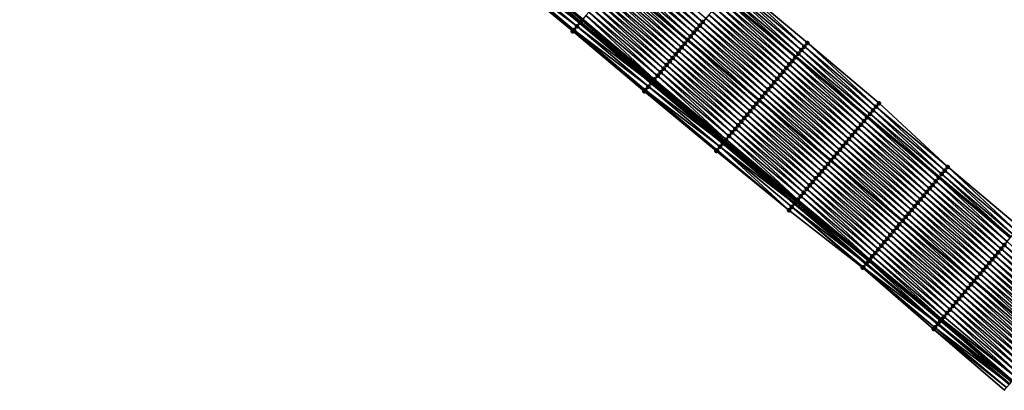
# Model space of a CAD drawing. Header units: feet. Extents: x 2010743 to 2022806, y 818705 to 837694.
# Tile 20 of 256: x 2016237 to 2016448, y 819525 to 819605. Entities that reach past the tile are written whole.
import ezdxf

# ---------------------------------------------------------------- set-up
doc = ezdxf.new("R2010")
doc.units = ezdxf.units.FT
doc.header["$MEASUREMENT"] = 0
for name, color, linetype, lineweight in [('EP_Travel Lane', 172, 'Continuous', 53), ('Road Shots', 141, 'Continuous', 100), ('STRIPING', 60, 'Continuous', 53)]:
    doc.layers.add(name, color=color, linetype=linetype, lineweight=lineweight)
doc.layers.add('I-77-MM17-21_NB-Surface-Border', color=7, linetype='Continuous')
doc.layers.add('I-77-MM17-21_NB-Surface-TIN', color=7, linetype='Continuous')

msp = doc.modelspace()

# ---------------------------------------------------------------- linework, layer by layer
at = {"layer": 'EP_Travel Lane'}
for points in [[(2016234.81, 819738.36, 264.54), (2016250.13, 819725.5, 264.78), (2016265.44, 819712.64, 265.04), (2016280.76, 819699.78, 265.28), (2016296.07, 819686.92, 265.54), (2016311.36, 819674.07, 265.79), (2016326.65, 819661.19, 266.04), (2016341.89, 819648.38, 266.29), (2016357.29, 819635.42, 266.55), (2016372.59, 819622.55, 266.81), (2016387.89, 819609.67, 267.07), (2016403.2, 819596.8, 267.34), (2016418.5, 819583.93, 267.6), (2016433.8, 819571.05, 267.85), (2016449.1, 819558.18, 268.1)], [(2016234.57, 819707.01, 265.17), (2016249.89, 819694.15, 265.4), (2016265.2, 819681.29, 265.67), (2016280.51, 819668.42, 265.91), (2016295.84, 819655.53, 266.16), (2016311.12, 819642.63, 266.41), (2016326.49, 819629.69, 266.68), (2016341.7, 819616.9, 266.94), (2016357, 819604.03, 267.21), (2016372.3, 819591.15, 267.48), (2016387.6, 819578.28, 267.75), (2016402.91, 819565.4, 268), (2016418.21, 819552.53, 268.24), (2016433.51, 819539.65, 268.47), (2016448.82, 819526.78, 268.7)]]:
    msp.add_polyline3d(points, dxfattribs=at)
at = {"layer": 'I-77-MM17-21_NB-Surface-Border', "color": 3, "linetype": 'Continuous', "lineweight": -3}
for points in [[(2016237.09, 819741.07, 264.45), (2016252.4, 819728.2, 264.69), (2016267.06, 819714.56, 265), (2016283.01, 819702.45, 265.21), (2016298.31, 819689.58, 265.5), (2016314.24, 819677.52, 265.71), (2016329.58, 819664.69, 265.98), (2016344.88, 819652.01, 266.25), (2016360.4, 819639.12, 266.5), (2016375.7, 819626.25, 266.75), (2016390.36, 819612.61, 267.03), (2016405.66, 819599.73, 267.27), (2016420.97, 819586.86, 267.55), (2016435.62, 819573.22, 267.81), (2016450.93, 819560.34, 268.07)], [(2016447.72, 819525.47, 268.59), (2016432.6, 819538.56, 268.39), (2016417.48, 819551.66, 268.18), (2016401.71, 819563.97, 267.87), (2016386.21, 819576.61, 267.6), (2016370.81, 819589.37, 267.31), (2016355.51, 819602.25, 267.04), (2016340.12, 819615.02, 266.77), (2016324.85, 819627.69, 266.51), (2016309.36, 819640.52, 266.25), (2016294.13, 819653.48, 266.01), (2016278.8, 819666.39, 265.74), (2016263.92, 819679.76, 265.56), (2016248.73, 819692.78, 265.29), (2016233.66, 819705.93, 265.09)]]:
    msp.add_polyline3d(points, dxfattribs=at)
at = {"layer": 'I-77-MM17-21_NB-Surface-TIN', "color": 128, "linetype": 'Continuous', "lineweight": -3}
for points in [[(2016357.48, 819604.6, 267.21), (2016342.28, 819617.59, 266.95), (2016342.2, 819617.5, 266.95)], [(2016357.48, 819604.6, 267.21), (2016357.67, 819604.82, 267.21), (2016342.28, 819617.59, 266.95)], [(2016383.28, 819604.19, 267.2), (2016368.62, 819617.83, 266.92), (2016367.97, 819617.07, 266.93)], [(2016383.28, 819604.19, 267.2), (2016383.92, 819604.96, 267.18), (2016368.62, 819617.83, 266.92)], [(2016356.38, 819603.29, 267.15), (2016341.08, 819616.17, 266.89), (2016340.44, 819615.4, 266.8)], [(2016341.08, 819616.17, 266.89), (2016357, 819604.03, 267.21), (2016341.7, 819616.9, 266.94)], [(2016356.38, 819603.29, 267.15), (2016357, 819604.03, 267.21), (2016341.08, 819616.17, 266.89)], [(2016357.02, 819604.05, 267.21), (2016341.71, 819616.92, 266.94), (2016341.7, 819616.9, 266.94)], [(2016357.02, 819604.05, 267.21), (2016341.7, 819616.9, 266.94), (2016357, 819604.03, 267.21)], [(2016357.03, 819604.06, 267.21), (2016341.73, 819616.93, 266.95), (2016341.71, 819616.92, 266.94)], [(2016357.02, 819604.05, 267.21), (2016357.03, 819604.06, 267.21), (2016341.71, 819616.92, 266.94)], [(2016357.17, 819604.23, 267.21), (2016342.2, 819617.5, 266.95), (2016341.73, 819616.93, 266.95)], [(2016357.03, 819604.06, 267.21), (2016357.17, 819604.23, 267.21), (2016341.73, 819616.93, 266.95)], [(2016357.17, 819604.23, 267.21), (2016357.48, 819604.6, 267.21), (2016342.2, 819617.5, 266.95)], [(2016381.35, 819601.9, 267.25), (2016366.69, 819615.54, 266.96), (2016366.04, 819614.77, 266.98)], [(2016381.99, 819602.66, 267.23), (2016367.33, 819616.3, 266.95), (2016366.69, 819615.54, 266.96)], [(2016381.35, 819601.9, 267.25), (2016381.99, 819602.66, 267.23), (2016366.69, 819615.54, 266.96)], [(2016382.63, 819603.43, 267.21), (2016367.97, 819617.07, 266.93), (2016367.33, 819616.3, 266.95)], [(2016381.99, 819602.66, 267.23), (2016382.63, 819603.43, 267.21), (2016367.33, 819616.3, 266.95)], [(2016382.63, 819603.43, 267.21), (2016383.28, 819604.19, 267.2), (2016367.97, 819617.07, 266.93)], [(2016355.51, 819602.25, 267.04), (2016340.44, 819615.4, 266.8), (2016340.12, 819615.02, 266.77)], [(2016355.51, 819602.25, 267.04), (2016355.74, 819602.53, 267.07), (2016340.44, 819615.4, 266.8)], [(2016355.74, 819602.53, 267.07), (2016356.38, 819603.29, 267.15), (2016340.44, 819615.4, 266.8)], [(2016365.4, 819614, 267), (2016364.76, 819613.24, 267.01), (2016380.06, 819600.36, 267.27)], [(2016380.7, 819601.13, 267.26), (2016366.04, 819614.77, 266.98), (2016365.4, 819614, 267)], [(2016380.7, 819601.13, 267.26), (2016365.4, 819614, 267), (2016380.06, 819600.36, 267.27)], [(2016380.7, 819601.13, 267.26), (2016381.35, 819601.9, 267.25), (2016366.04, 819614.77, 266.98)], [(2016378.13, 819598.07, 267.33), (2016363.47, 819611.71, 267.05), (2016362.82, 819610.94, 267.07)], [(2016378.77, 819598.83, 267.32), (2016364.11, 819612.47, 267.03), (2016363.47, 819611.71, 267.05)], [(2016378.13, 819598.07, 267.33), (2016378.77, 819598.83, 267.32), (2016363.47, 819611.71, 267.05)], [(2016379.41, 819599.6, 267.3), (2016364.76, 819613.24, 267.01), (2016364.11, 819612.47, 267.03)], [(2016378.77, 819598.83, 267.32), (2016379.41, 819599.6, 267.3), (2016364.11, 819612.47, 267.03)], [(2016379.41, 819599.6, 267.3), (2016380.06, 819600.36, 267.27), (2016364.76, 819613.24, 267.01)], [(2016404.38, 819598.2, 267.32), (2016389.72, 819611.84, 267.04), (2016389.07, 819611.08, 267.06)], [(2016405.02, 819598.97, 267.29), (2016390.36, 819612.61, 267.03), (2016389.72, 819611.84, 267.04)], [(2016404.38, 819598.2, 267.32), (2016405.02, 819598.97, 267.29), (2016389.72, 819611.84, 267.04)], [(2016405.02, 819598.97, 267.29), (2016405.66, 819599.73, 267.27), (2016390.36, 819612.61, 267.03)], [(2016376.19, 819595.77, 267.39), (2016361.54, 819609.41, 267.11), (2016360.89, 819608.65, 267.12)], [(2016376.84, 819596.54, 267.37), (2016362.18, 819610.18, 267.09), (2016361.54, 819609.41, 267.11)], [(2016376.19, 819595.77, 267.39), (2016376.84, 819596.54, 267.37), (2016361.54, 819609.41, 267.11)], [(2016377.48, 819597.3, 267.35), (2016362.82, 819610.94, 267.07), (2016362.18, 819610.18, 267.09)], [(2016376.84, 819596.54, 267.37), (2016377.48, 819597.3, 267.35), (2016362.18, 819610.18, 267.09)], [(2016377.48, 819597.3, 267.35), (2016378.13, 819598.07, 267.33), (2016362.82, 819610.94, 267.07)], [(2016402.44, 819595.91, 267.36), (2016387.79, 819609.55, 267.07), (2016387.14, 819608.78, 267.09)], [(2016403.09, 819596.67, 267.34), (2016387.89, 819609.67, 267.07), (2016387.79, 819609.55, 267.07)], [(2016402.44, 819595.91, 267.36), (2016403.09, 819596.67, 267.34), (2016387.79, 819609.55, 267.07)], [(2016388.43, 819610.31, 267.07), (2016387.89, 819609.67, 267.07), (2016403.2, 819596.8, 267.34)], [(2016403.09, 819596.67, 267.34), (2016403.2, 819596.8, 267.34), (2016387.89, 819609.67, 267.07)], [(2016403.73, 819597.44, 267.33), (2016389.07, 819611.08, 267.06), (2016388.43, 819610.31, 267.07)], [(2016403.73, 819597.44, 267.33), (2016388.43, 819610.31, 267.07), (2016403.2, 819596.8, 267.34)], [(2016403.73, 819597.44, 267.33), (2016404.38, 819598.2, 267.32), (2016389.07, 819611.08, 267.06)], [(2016374.26, 819593.48, 267.44), (2016359.6, 819607.12, 267.15), (2016358.96, 819606.35, 267.17)], [(2016374.91, 819594.24, 267.42), (2016360.25, 819607.88, 267.14), (2016359.6, 819607.12, 267.15)], [(2016374.26, 819593.48, 267.44), (2016374.91, 819594.24, 267.42), (2016359.6, 819607.12, 267.15)], [(2016375.55, 819595.01, 267.4), (2016360.89, 819608.65, 267.12), (2016360.25, 819607.88, 267.14)], [(2016374.91, 819594.24, 267.42), (2016375.55, 819595.01, 267.4), (2016360.25, 819607.88, 267.14)], [(2016375.55, 819595.01, 267.4), (2016376.19, 819595.77, 267.39), (2016360.89, 819608.65, 267.12)], [(2016400.51, 819593.61, 267.41), (2016385.85, 819607.25, 267.13), (2016385.21, 819606.49, 267.14)], [(2016401.16, 819594.38, 267.4), (2016386.5, 819608.02, 267.11), (2016385.85, 819607.25, 267.13)], [(2016400.51, 819593.61, 267.41), (2016401.16, 819594.38, 267.4), (2016385.85, 819607.25, 267.13)], [(2016401.8, 819595.14, 267.38), (2016387.14, 819608.78, 267.09), (2016386.5, 819608.02, 267.11)], [(2016401.16, 819594.38, 267.4), (2016401.8, 819595.14, 267.38), (2016386.5, 819608.02, 267.11)], [(2016401.8, 819595.14, 267.38), (2016402.44, 819595.91, 267.36), (2016387.14, 819608.78, 267.09)], [(2016372.97, 819591.95, 267.48), (2016358.32, 819605.59, 267.19), (2016357.67, 819604.82, 267.21)], [(2016373.62, 819592.71, 267.46), (2016358.96, 819606.35, 267.17), (2016358.32, 819605.59, 267.19)], [(2016372.97, 819591.95, 267.48), (2016373.62, 819592.71, 267.46), (2016358.32, 819605.59, 267.19)], [(2016373.62, 819592.71, 267.46), (2016374.26, 819593.48, 267.44), (2016358.96, 819606.35, 267.17)], [(2016398.58, 819591.32, 267.46), (2016383.92, 819604.96, 267.18), (2016383.28, 819604.19, 267.2)], [(2016399.22, 819592.08, 267.45), (2016384.57, 819605.72, 267.16), (2016383.92, 819604.96, 267.18)], [(2016398.58, 819591.32, 267.46), (2016399.22, 819592.08, 267.45), (2016383.92, 819604.96, 267.18)], [(2016399.87, 819592.85, 267.43), (2016385.21, 819606.49, 267.14), (2016384.57, 819605.72, 267.16)], [(2016399.22, 819592.08, 267.45), (2016399.87, 819592.85, 267.43), (2016384.57, 819605.72, 267.16)], [(2016399.87, 819592.85, 267.43), (2016400.51, 819593.61, 267.41), (2016385.21, 819606.49, 267.14)], [(2016371.69, 819590.42, 267.42), (2016356.38, 819603.29, 267.15), (2016355.74, 819602.53, 267.07)], [(2016356.38, 819603.29, 267.15), (2016372.3, 819591.15, 267.48), (2016357, 819604.03, 267.21)], [(2016371.69, 819590.42, 267.42), (2016372.3, 819591.15, 267.48), (2016356.38, 819603.29, 267.15)], [(2016372.33, 819591.18, 267.48), (2016357.02, 819604.05, 267.21), (2016357, 819604.03, 267.21)], [(2016372.33, 819591.18, 267.48), (2016357, 819604.03, 267.21), (2016372.3, 819591.15, 267.48)], [(2016372.33, 819591.18, 267.48), (2016357.03, 819604.06, 267.21), (2016357.02, 819604.05, 267.21)], [(2016372.37, 819591.23, 267.48), (2016357.17, 819604.23, 267.21), (2016357.03, 819604.06, 267.21)], [(2016372.33, 819591.18, 267.48), (2016372.37, 819591.23, 267.48), (2016357.03, 819604.06, 267.21)], [(2016372.54, 819591.43, 267.49), (2016357.48, 819604.6, 267.21), (2016357.17, 819604.23, 267.21)], [(2016372.37, 819591.23, 267.48), (2016372.54, 819591.43, 267.49), (2016357.17, 819604.23, 267.21)], [(2016372.97, 819591.95, 267.48), (2016357.67, 819604.82, 267.21), (2016357.48, 819604.6, 267.21)], [(2016372.54, 819591.43, 267.49), (2016372.74, 819591.67, 267.49), (2016357.48, 819604.6, 267.21)], [(2016372.74, 819591.67, 267.49), (2016372.97, 819591.95, 267.48), (2016357.48, 819604.6, 267.21)], [(2016397.29, 819589.79, 267.5), (2016382.63, 819603.43, 267.21), (2016381.99, 819602.66, 267.23)], [(2016397.94, 819590.55, 267.48), (2016383.28, 819604.19, 267.2), (2016382.63, 819603.43, 267.21)], [(2016397.29, 819589.79, 267.5), (2016397.94, 819590.55, 267.48), (2016382.63, 819603.43, 267.21)], [(2016397.94, 819590.55, 267.48), (2016398.58, 819591.32, 267.46), (2016383.28, 819604.19, 267.2)], [(2016371.04, 819589.65, 267.34), (2016355.74, 819602.53, 267.07), (2016355.51, 819602.25, 267.04)], [(2016370.81, 819589.37, 267.31), (2016371.04, 819589.65, 267.34), (2016355.51, 819602.25, 267.04)], [(2016371.04, 819589.65, 267.34), (2016371.69, 819590.42, 267.42), (2016355.74, 819602.53, 267.07)], [(2016380.7, 819601.13, 267.26), (2016380.06, 819600.36, 267.27), (2016395.36, 819587.49, 267.54)], [(2016396, 819588.26, 267.53), (2016381.35, 819601.9, 267.25), (2016380.7, 819601.13, 267.26)], [(2016396, 819588.26, 267.53), (2016380.7, 819601.13, 267.26), (2016395.36, 819587.49, 267.54)], [(2016396.65, 819589.02, 267.52), (2016381.99, 819602.66, 267.23), (2016381.35, 819601.9, 267.25)], [(2016396, 819588.26, 267.53), (2016396.65, 819589.02, 267.52), (2016381.35, 819601.9, 267.25)], [(2016396.65, 819589.02, 267.52), (2016397.29, 819589.79, 267.5), (2016381.99, 819602.66, 267.23)], [(2016393.43, 819585.2, 267.6), (2016378.77, 819598.83, 267.32), (2016378.13, 819598.07, 267.33)], [(2016394.07, 819585.96, 267.58), (2016379.41, 819599.6, 267.3), (2016378.77, 819598.83, 267.32)], [(2016393.43, 819585.2, 267.6), (2016394.07, 819585.96, 267.58), (2016378.77, 819598.83, 267.32)], [(2016394.72, 819586.73, 267.56), (2016380.06, 819600.36, 267.27), (2016379.41, 819599.6, 267.3)], [(2016394.07, 819585.96, 267.58), (2016394.72, 819586.73, 267.56), (2016379.41, 819599.6, 267.3)], [(2016394.72, 819586.73, 267.56), (2016395.36, 819587.49, 267.54), (2016380.06, 819600.36, 267.27)], [(2016419.68, 819585.33, 267.58), (2016405.02, 819598.97, 267.29), (2016404.38, 819598.2, 267.32)], [(2016420.32, 819586.09, 267.57), (2016405.66, 819599.73, 267.27), (2016405.02, 819598.97, 267.29)], [(2016419.68, 819585.33, 267.58), (2016420.32, 819586.09, 267.57), (2016405.02, 819598.97, 267.29)], [(2016420.32, 819586.09, 267.57), (2016420.97, 819586.86, 267.55), (2016405.66, 819599.73, 267.27)], [(2016391.5, 819582.9, 267.65), (2016376.84, 819596.54, 267.37), (2016376.19, 819595.77, 267.39)], [(2016392.14, 819583.66, 267.64), (2016377.48, 819597.3, 267.35), (2016376.84, 819596.54, 267.37)], [(2016391.5, 819582.9, 267.65), (2016392.14, 819583.66, 267.64), (2016376.84, 819596.54, 267.37)], [(2016392.78, 819584.43, 267.62), (2016378.13, 819598.07, 267.33), (2016377.48, 819597.3, 267.35)], [(2016392.14, 819583.66, 267.64), (2016392.78, 819584.43, 267.62), (2016377.48, 819597.3, 267.35)], [(2016392.78, 819584.43, 267.62), (2016393.43, 819585.2, 267.6), (2016378.13, 819598.07, 267.33)], [(2016417.75, 819583.03, 267.62), (2016403.09, 819596.67, 267.34), (2016402.44, 819595.91, 267.36)], [(2016418.39, 819583.8, 267.6), (2016403.2, 819596.8, 267.34), (2016403.09, 819596.67, 267.34)], [(2016417.75, 819583.03, 267.62), (2016418.39, 819583.8, 267.6), (2016403.09, 819596.67, 267.34)], [(2016403.73, 819597.44, 267.33), (2016403.2, 819596.8, 267.34), (2016418.5, 819583.93, 267.6)], [(2016418.39, 819583.8, 267.6), (2016418.5, 819583.93, 267.6), (2016403.2, 819596.8, 267.34)], [(2016419.03, 819584.56, 267.59), (2016404.38, 819598.2, 267.32), (2016403.73, 819597.44, 267.33)], [(2016419.03, 819584.56, 267.59), (2016403.73, 819597.44, 267.33), (2016418.5, 819583.93, 267.6)], [(2016419.03, 819584.56, 267.59), (2016419.68, 819585.33, 267.58), (2016404.38, 819598.2, 267.32)], [(2016390.21, 819581.37, 267.69), (2016375.55, 819595.01, 267.4), (2016374.91, 819594.24, 267.42)], [(2016390.85, 819582.13, 267.67), (2016376.19, 819595.77, 267.39), (2016375.55, 819595.01, 267.4)], [(2016390.21, 819581.37, 267.69), (2016390.85, 819582.13, 267.67), (2016375.55, 819595.01, 267.4)], [(2016390.85, 819582.13, 267.67), (2016391.5, 819582.9, 267.65), (2016376.19, 819595.77, 267.39)], [(2016416.46, 819581.5, 267.66), (2016401.8, 819595.14, 267.38), (2016401.16, 819594.38, 267.4)], [(2016417.1, 819582.27, 267.64), (2016402.44, 819595.91, 267.36), (2016401.8, 819595.14, 267.38)], [(2016416.46, 819581.5, 267.66), (2016417.1, 819582.27, 267.64), (2016401.8, 819595.14, 267.38)], [(2016417.1, 819582.27, 267.64), (2016417.75, 819583.03, 267.62), (2016402.44, 819595.91, 267.36)], [(2016388.28, 819579.07, 267.75), (2016373.62, 819592.71, 267.46), (2016372.97, 819591.95, 267.48)], [(2016388.92, 819579.84, 267.72), (2016374.26, 819593.48, 267.44), (2016373.62, 819592.71, 267.46)], [(2016388.28, 819579.07, 267.75), (2016388.92, 819579.84, 267.72), (2016373.62, 819592.71, 267.46)], [(2016389.56, 819580.6, 267.7), (2016374.91, 819594.24, 267.42), (2016374.26, 819593.48, 267.44)], [(2016388.92, 819579.84, 267.72), (2016389.56, 819580.6, 267.7), (2016374.26, 819593.48, 267.44)], [(2016389.56, 819580.6, 267.7), (2016390.21, 819581.37, 267.69), (2016374.91, 819594.24, 267.42)], [(2016414.53, 819579.21, 267.72), (2016399.87, 819592.85, 267.43), (2016399.22, 819592.08, 267.45)], [(2016415.17, 819579.97, 267.7), (2016400.51, 819593.61, 267.41), (2016399.87, 819592.85, 267.43)], [(2016414.53, 819579.21, 267.72), (2016415.17, 819579.97, 267.7), (2016399.87, 819592.85, 267.43)], [(2016415.81, 819580.74, 267.68), (2016401.16, 819594.38, 267.4), (2016400.51, 819593.61, 267.41)], [(2016415.17, 819579.97, 267.7), (2016415.81, 819580.74, 267.68), (2016400.51, 819593.61, 267.41)], [(2016415.81, 819580.74, 267.68), (2016416.46, 819581.5, 267.66), (2016401.16, 819594.38, 267.4)], [(2016386.99, 819577.54, 267.7), (2016371.69, 819590.42, 267.42), (2016371.04, 819589.65, 267.34)], [(2016371.69, 819590.42, 267.42), (2016387.6, 819578.28, 267.75), (2016372.3, 819591.15, 267.48)], [(2016386.99, 819577.54, 267.7), (2016387.6, 819578.28, 267.75), (2016371.69, 819590.42, 267.42)], [(2016387.63, 819578.31, 267.75), (2016372.33, 819591.18, 267.48), (2016372.3, 819591.15, 267.48)], [(2016387.63, 819578.31, 267.75), (2016372.3, 819591.15, 267.48), (2016387.6, 819578.28, 267.75)], [(2016387.63, 819578.31, 267.75), (2016372.37, 819591.23, 267.48), (2016372.33, 819591.18, 267.48)], [(2016387.72, 819578.42, 267.75), (2016372.54, 819591.43, 267.49), (2016372.37, 819591.23, 267.48)], [(2016387.63, 819578.31, 267.75), (2016387.72, 819578.42, 267.75), (2016372.37, 819591.23, 267.48)], [(2016387.9, 819578.63, 267.75), (2016372.74, 819591.67, 267.49), (2016372.54, 819591.43, 267.49)], [(2016387.72, 819578.42, 267.75), (2016387.9, 819578.63, 267.75), (2016372.54, 819591.43, 267.49)], [(2016388.28, 819579.07, 267.75), (2016372.97, 819591.95, 267.48), (2016372.74, 819591.67, 267.49)], [(2016387.9, 819578.63, 267.75), (2016388.03, 819578.78, 267.75), (2016372.74, 819591.67, 267.49)], [(2016388.03, 819578.78, 267.75), (2016388.28, 819579.07, 267.75), (2016372.74, 819591.67, 267.49)], [(2016412.59, 819576.91, 267.77), (2016397.94, 819590.55, 267.48), (2016397.29, 819589.79, 267.5)], [(2016413.24, 819577.68, 267.76), (2016398.58, 819591.32, 267.46), (2016397.94, 819590.55, 267.48)], [(2016412.59, 819576.91, 267.77), (2016413.24, 819577.68, 267.76), (2016397.94, 819590.55, 267.48)], [(2016413.88, 819578.44, 267.74), (2016399.22, 819592.08, 267.45), (2016398.58, 819591.32, 267.46)], [(2016413.24, 819577.68, 267.76), (2016413.88, 819578.44, 267.74), (2016398.58, 819591.32, 267.46)], [(2016413.88, 819578.44, 267.74), (2016414.53, 819579.21, 267.72), (2016399.22, 819592.08, 267.45)], [(2016386.21, 819576.61, 267.6), (2016371.04, 819589.65, 267.34), (2016370.81, 819589.37, 267.31)], [(2016386.21, 819576.61, 267.6), (2016386.35, 819576.78, 267.62), (2016371.04, 819589.65, 267.34)], [(2016386.35, 819576.78, 267.62), (2016386.99, 819577.54, 267.7), (2016371.04, 819589.65, 267.34)], [(2016396, 819588.26, 267.53), (2016395.36, 819587.49, 267.54), (2016410.66, 819574.62, 267.81)], [(2016411.31, 819575.38, 267.8), (2016396.65, 819589.02, 267.52), (2016396, 819588.26, 267.53)], [(2016411.31, 819575.38, 267.8), (2016396, 819588.26, 267.53), (2016410.66, 819574.62, 267.81)], [(2016411.95, 819576.15, 267.79), (2016397.29, 819589.79, 267.5), (2016396.65, 819589.02, 267.52)], [(2016411.31, 819575.38, 267.8), (2016411.95, 819576.15, 267.79), (2016396.65, 819589.02, 267.52)], [(2016411.95, 819576.15, 267.79), (2016412.59, 819576.91, 267.77), (2016397.29, 819589.79, 267.5)], [(2016409.37, 819573.09, 267.86), (2016394.72, 819586.73, 267.56), (2016394.07, 819585.96, 267.58)], [(2016410.02, 819573.85, 267.84), (2016395.36, 819587.49, 267.54), (2016394.72, 819586.73, 267.56)], [(2016409.37, 819573.09, 267.86), (2016410.02, 819573.85, 267.84), (2016394.72, 819586.73, 267.56)], [(2016410.02, 819573.85, 267.84), (2016410.66, 819574.62, 267.81), (2016395.36, 819587.49, 267.54)], [(2016434.98, 819572.45, 267.83), (2016420.32, 819586.09, 267.57), (2016419.68, 819585.33, 267.58)], [(2016435.62, 819573.22, 267.81), (2016420.97, 819586.86, 267.55), (2016420.32, 819586.09, 267.57)], [(2016434.98, 819572.45, 267.83), (2016435.62, 819573.22, 267.81), (2016420.32, 819586.09, 267.57)], [(2016407.44, 819570.79, 267.91), (2016392.78, 819584.43, 267.62), (2016392.14, 819583.66, 267.64)], [(2016408.09, 819571.56, 267.89), (2016393.43, 819585.2, 267.6), (2016392.78, 819584.43, 267.62)], [(2016407.44, 819570.79, 267.91), (2016408.09, 819571.56, 267.89), (2016392.78, 819584.43, 267.62)], [(2016408.73, 819572.32, 267.87), (2016394.07, 819585.96, 267.58), (2016393.43, 819585.2, 267.6)], [(2016408.09, 819571.56, 267.89), (2016408.73, 819572.32, 267.87), (2016393.43, 819585.2, 267.6)], [(2016408.73, 819572.32, 267.87), (2016409.37, 819573.09, 267.86), (2016394.07, 819585.96, 267.58)], [(2016433.69, 819570.92, 267.85), (2016418.5, 819583.93, 267.6), (2016418.39, 819583.8, 267.6)], [(2016419.03, 819584.56, 267.59), (2016418.5, 819583.93, 267.6), (2016433.8, 819571.05, 267.85)], [(2016433.69, 819570.92, 267.85), (2016433.8, 819571.05, 267.85), (2016418.5, 819583.93, 267.6)], [(2016434.34, 819571.69, 267.84), (2016419.68, 819585.33, 267.58), (2016419.03, 819584.56, 267.59)], [(2016434.34, 819571.69, 267.84), (2016419.03, 819584.56, 267.59), (2016433.8, 819571.05, 267.85)], [(2016434.34, 819571.69, 267.84), (2016434.98, 819572.45, 267.83), (2016419.68, 819585.33, 267.58)], [(2016405.51, 819568.49, 267.96), (2016390.85, 819582.13, 267.67), (2016390.21, 819581.37, 267.69)], [(2016406.15, 819569.26, 267.94), (2016391.5, 819582.9, 267.65), (2016390.85, 819582.13, 267.67)], [(2016405.51, 819568.49, 267.96), (2016406.15, 819569.26, 267.94), (2016390.85, 819582.13, 267.67)], [(2016406.8, 819570.03, 267.93), (2016392.14, 819583.66, 267.64), (2016391.5, 819582.9, 267.65)], [(2016406.15, 819569.26, 267.94), (2016406.8, 819570.03, 267.93), (2016391.5, 819582.9, 267.65)], [(2016406.8, 819570.03, 267.93), (2016407.44, 819570.79, 267.91), (2016392.14, 819583.66, 267.64)], [(2016431.76, 819568.63, 267.92), (2016417.1, 819582.27, 267.64), (2016416.46, 819581.5, 267.66)], [(2016432.4, 819569.39, 267.9), (2016417.75, 819583.03, 267.62), (2016417.1, 819582.27, 267.64)], [(2016431.76, 819568.63, 267.92), (2016432.4, 819569.39, 267.9), (2016417.1, 819582.27, 267.64)], [(2016433.05, 819570.16, 267.87), (2016418.39, 819583.8, 267.6), (2016417.75, 819583.03, 267.62)], [(2016432.4, 819569.39, 267.9), (2016433.05, 819570.16, 267.87), (2016417.75, 819583.03, 267.62)], [(2016433.05, 819570.16, 267.87), (2016433.69, 819570.92, 267.85), (2016418.39, 819583.8, 267.6)], [(2016403.58, 819566.2, 268.01), (2016388.92, 819579.84, 267.72), (2016388.28, 819579.07, 267.75)], [(2016404.22, 819566.96, 267.99), (2016389.56, 819580.6, 267.7), (2016388.92, 819579.84, 267.72)], [(2016403.58, 819566.2, 268.01), (2016404.22, 819566.96, 267.99), (2016388.92, 819579.84, 267.72)], [(2016404.87, 819567.73, 267.97), (2016390.21, 819581.37, 267.69), (2016389.56, 819580.6, 267.7)], [(2016404.22, 819566.96, 267.99), (2016404.87, 819567.73, 267.97), (2016389.56, 819580.6, 267.7)], [(2016404.87, 819567.73, 267.97), (2016405.51, 819568.49, 267.96), (2016390.21, 819581.37, 267.69)], [(2016429.83, 819566.33, 267.97), (2016415.17, 819579.97, 267.7), (2016414.53, 819579.21, 267.72)], [(2016430.47, 819567.1, 267.95), (2016415.81, 819580.74, 267.68), (2016415.17, 819579.97, 267.7)], [(2016429.83, 819566.33, 267.97), (2016430.47, 819567.1, 267.95), (2016415.17, 819579.97, 267.7)], [(2016431.12, 819567.86, 267.93), (2016416.46, 819581.5, 267.66), (2016415.81, 819580.74, 267.68)], [(2016430.47, 819567.1, 267.95), (2016431.12, 819567.86, 267.93), (2016415.81, 819580.74, 267.68)], [(2016431.12, 819567.86, 267.93), (2016431.76, 819568.63, 267.92), (2016416.46, 819581.5, 267.66)], [(2016386.99, 819577.54, 267.7), (2016402.91, 819565.4, 268), (2016387.6, 819578.28, 267.75)], [(2016402.94, 819565.43, 268), (2016387.63, 819578.31, 267.75), (2016387.6, 819578.28, 267.75)], [(2016402.94, 819565.43, 268), (2016387.6, 819578.28, 267.75), (2016402.91, 819565.4, 268)], [(2016402.94, 819565.43, 268), (2016387.72, 819578.42, 267.75), (2016387.63, 819578.31, 267.75)], [(2016403.22, 819565.77, 268.02), (2016387.9, 819578.63, 267.75), (2016387.72, 819578.42, 267.75)], [(2016402.94, 819565.43, 268), (2016403.22, 819565.77, 268.02), (2016387.72, 819578.42, 267.75)], [(2016403.3, 819565.87, 268.02), (2016388.03, 819578.78, 267.75), (2016387.9, 819578.63, 267.75)], [(2016403.22, 819565.77, 268.02), (2016403.3, 819565.87, 268.02), (2016387.9, 819578.63, 267.75)], [(2016403.43, 819566.02, 268.02), (2016388.28, 819579.07, 267.75), (2016388.03, 819578.78, 267.75)], [(2016403.3, 819565.87, 268.02), (2016403.43, 819566.02, 268.02), (2016388.03, 819578.78, 267.75)], [(2016403.43, 819566.02, 268.02), (2016403.58, 819566.2, 268.01), (2016388.28, 819579.07, 267.75)], [(2016427.9, 819564.04, 268.02), (2016413.24, 819577.68, 267.76), (2016412.59, 819576.91, 267.77)], [(2016428.54, 819564.8, 268.01), (2016413.88, 819578.44, 267.74), (2016413.24, 819577.68, 267.76)], [(2016427.9, 819564.04, 268.02), (2016428.54, 819564.8, 268.01), (2016413.24, 819577.68, 267.76)], [(2016429.19, 819565.57, 267.99), (2016414.53, 819579.21, 267.72), (2016413.88, 819578.44, 267.74)], [(2016428.54, 819564.8, 268.01), (2016429.19, 819565.57, 267.99), (2016413.88, 819578.44, 267.74)], [(2016429.19, 819565.57, 267.99), (2016429.83, 819566.33, 267.97), (2016414.53, 819579.21, 267.72)], [(2016401.71, 819563.97, 267.87), (2016386.35, 819576.78, 267.62), (2016386.21, 819576.61, 267.6)], [(2016401.71, 819563.97, 267.87), (2016386.99, 819577.54, 267.7), (2016386.35, 819576.78, 267.62)], [(2016402.29, 819564.67, 267.94), (2016402.91, 819565.4, 268), (2016386.99, 819577.54, 267.7)], [(2016401.71, 819563.97, 267.87), (2016402.29, 819564.67, 267.94), (2016386.99, 819577.54, 267.7)], [(2016426.61, 819562.51, 268.06), (2016411.95, 819576.15, 267.79), (2016411.31, 819575.38, 267.8)], [(2016427.25, 819563.27, 268.04), (2016412.59, 819576.91, 267.77), (2016411.95, 819576.15, 267.79)], [(2016426.61, 819562.51, 268.06), (2016427.25, 819563.27, 268.04), (2016411.95, 819576.15, 267.79)], [(2016427.25, 819563.27, 268.04), (2016427.9, 819564.04, 268.02), (2016412.59, 819576.91, 267.77)], [(2016424.68, 819560.21, 268.1), (2016410.02, 819573.85, 267.84), (2016409.37, 819573.09, 267.86)], [(2016425.32, 819560.98, 268.08), (2016410.66, 819574.62, 267.81), (2016410.02, 819573.85, 267.84)], [(2016424.68, 819560.21, 268.1), (2016425.32, 819560.98, 268.08), (2016410.02, 819573.85, 267.84)], [(2016411.31, 819575.38, 267.8), (2016410.66, 819574.62, 267.81), (2016425.97, 819561.74, 268.06)], [(2016425.32, 819560.98, 268.08), (2016425.97, 819561.74, 268.06), (2016410.66, 819574.62, 267.81)], [(2016426.61, 819562.51, 268.06), (2016411.31, 819575.38, 267.8), (2016425.97, 819561.74, 268.06)], [(2016422.75, 819557.92, 268.15), (2016408.09, 819571.56, 267.89), (2016407.44, 819570.79, 267.91)], [(2016423.39, 819558.68, 268.13), (2016408.73, 819572.32, 267.87), (2016408.09, 819571.56, 267.89)], [(2016422.75, 819557.92, 268.15), (2016423.39, 819558.68, 268.13), (2016408.09, 819571.56, 267.89)], [(2016424.03, 819559.45, 268.12), (2016409.37, 819573.09, 267.86), (2016408.73, 819572.32, 267.87)], [(2016423.39, 819558.68, 268.13), (2016424.03, 819559.45, 268.12), (2016408.73, 819572.32, 267.87)], [(2016424.03, 819559.45, 268.12), (2016424.68, 819560.21, 268.1), (2016409.37, 819573.09, 267.86)], [(2016434.34, 819571.69, 267.84), (2016433.8, 819571.05, 267.85), (2016449.1, 819558.18, 268.1)], [(2016449.64, 819558.81, 268.1), (2016434.98, 819572.45, 267.83), (2016434.34, 819571.69, 267.84)], [(2016449.64, 819558.81, 268.1), (2016434.34, 819571.69, 267.84), (2016449.1, 819558.18, 268.1)], [(2016450.28, 819559.58, 268.08), (2016435.62, 819573.22, 267.81), (2016434.98, 819572.45, 267.83)], [(2016449.64, 819558.81, 268.1), (2016450.28, 819559.58, 268.08), (2016434.98, 819572.45, 267.83)], [(2016450.28, 819559.58, 268.08), (2016450.93, 819560.34, 268.07), (2016435.62, 819573.22, 267.81)], [(2016420.81, 819555.62, 268.19), (2016406.15, 819569.26, 267.94), (2016405.51, 819568.49, 267.96)], [(2016421.46, 819556.38, 268.18), (2016406.8, 819570.03, 267.93), (2016406.15, 819569.26, 267.94)], [(2016420.81, 819555.62, 268.19), (2016421.46, 819556.38, 268.18), (2016406.15, 819569.26, 267.94)], [(2016422.1, 819557.15, 268.17), (2016407.44, 819570.79, 267.91), (2016406.8, 819570.03, 267.93)], [(2016421.46, 819556.38, 268.18), (2016422.1, 819557.15, 268.17), (2016406.8, 819570.03, 267.93)], [(2016422.1, 819557.15, 268.17), (2016422.75, 819557.92, 268.15), (2016407.44, 819570.79, 267.91)], [(2016447.06, 819555.75, 268.15), (2016432.4, 819569.39, 267.9), (2016431.76, 819568.63, 267.92)], [(2016447.71, 819556.52, 268.14), (2016433.05, 819570.16, 267.87), (2016432.4, 819569.39, 267.9)], [(2016447.06, 819555.75, 268.15), (2016447.71, 819556.52, 268.14), (2016432.4, 819569.39, 267.9)], [(2016448.35, 819557.28, 268.12), (2016433.69, 819570.92, 267.85), (2016433.05, 819570.16, 267.87)], [(2016447.71, 819556.52, 268.14), (2016448.35, 819557.28, 268.12), (2016433.05, 819570.16, 267.87)], [(2016449, 819558.05, 268.11), (2016433.8, 819571.05, 267.85), (2016433.69, 819570.92, 267.85)], [(2016448.35, 819557.28, 268.12), (2016449, 819558.05, 268.11), (2016433.69, 819570.92, 267.85)], [(2016449, 819558.05, 268.11), (2016449.1, 819558.18, 268.1), (2016433.8, 819571.05, 267.85)], [(2016419.53, 819554.09, 268.23), (2016404.87, 819567.73, 267.97), (2016404.22, 819566.96, 267.99)], [(2016420.17, 819554.85, 268.21), (2016405.51, 819568.49, 267.96), (2016404.87, 819567.73, 267.97)], [(2016419.53, 819554.09, 268.23), (2016420.17, 819554.85, 268.21), (2016404.87, 819567.73, 267.97)], [(2016420.17, 819554.85, 268.21), (2016420.81, 819555.62, 268.19), (2016405.51, 819568.49, 267.96)], [(2016445.13, 819553.46, 268.21), (2016430.47, 819567.1, 267.95), (2016429.83, 819566.33, 267.97)], [(2016445.78, 819554.22, 268.19), (2016431.12, 819567.86, 267.93), (2016430.47, 819567.1, 267.95)], [(2016445.13, 819553.46, 268.21), (2016445.78, 819554.22, 268.19), (2016430.47, 819567.1, 267.95)], [(2016446.42, 819554.99, 268.17), (2016431.76, 819568.63, 267.92), (2016431.12, 819567.86, 267.93)], [(2016445.78, 819554.22, 268.19), (2016446.42, 819554.99, 268.17), (2016431.12, 819567.86, 267.93)], [(2016446.42, 819554.99, 268.17), (2016447.06, 819555.75, 268.15), (2016431.76, 819568.63, 267.92)], [(2016402.29, 819564.67, 267.94), (2016418.21, 819552.53, 268.24), (2016402.91, 819565.4, 268)], [(2016418.24, 819552.56, 268.24), (2016402.94, 819565.43, 268), (2016402.91, 819565.4, 268)], [(2016418.24, 819552.56, 268.24), (2016402.91, 819565.4, 268), (2016418.21, 819552.53, 268.24)], [(2016418.24, 819552.56, 268.24), (2016403.22, 819565.77, 268.02), (2016402.94, 819565.43, 268)], [(2016418.73, 819553.14, 268.25), (2016403.3, 819565.87, 268.02), (2016403.22, 819565.77, 268.02)], [(2016418.24, 819552.56, 268.24), (2016418.73, 819553.14, 268.25), (2016403.22, 819565.77, 268.02)], [(2016418.73, 819553.14, 268.25), (2016403.43, 819566.02, 268.02), (2016403.3, 819565.87, 268.02)], [(2016418.88, 819553.32, 268.25), (2016403.58, 819566.2, 268.01), (2016403.43, 819566.02, 268.02)], [(2016418.73, 819553.14, 268.25), (2016418.88, 819553.32, 268.25), (2016403.43, 819566.02, 268.02)], [(2016418.95, 819553.41, 268.25), (2016404.22, 819566.96, 267.99), (2016403.58, 819566.2, 268.01)], [(2016418.88, 819553.32, 268.25), (2016418.95, 819553.41, 268.25), (2016403.58, 819566.2, 268.01)], [(2016418.95, 819553.41, 268.25), (2016419.53, 819554.09, 268.23), (2016404.22, 819566.96, 267.99)], [(2016443.84, 819551.93, 268.24), (2016429.19, 819565.57, 267.99), (2016428.54, 819564.8, 268.01)], [(2016444.49, 819552.69, 268.22), (2016429.83, 819566.33, 267.97), (2016429.19, 819565.57, 267.99)], [(2016443.84, 819551.93, 268.24), (2016444.49, 819552.69, 268.22), (2016429.19, 819565.57, 267.99)], [(2016444.49, 819552.69, 268.22), (2016445.13, 819553.46, 268.21), (2016429.83, 819566.33, 267.97)], [(2016417.48, 819551.66, 268.18), (2016402.29, 819564.67, 267.94), (2016401.71, 819563.97, 267.87)], [(2016417.59, 819551.79, 268.19), (2016418.21, 819552.53, 268.24), (2016402.29, 819564.67, 267.94)], [(2016417.48, 819551.66, 268.18), (2016417.59, 819551.79, 268.19), (2016402.29, 819564.67, 267.94)], [(2016441.91, 819549.63, 268.28), (2016427.25, 819563.27, 268.04), (2016426.61, 819562.51, 268.06)], [(2016442.56, 819550.4, 268.27), (2016427.9, 819564.04, 268.02), (2016427.25, 819563.27, 268.04)], [(2016441.91, 819549.63, 268.28), (2016442.56, 819550.4, 268.27), (2016427.25, 819563.27, 268.04)], [(2016443.2, 819551.16, 268.26), (2016428.54, 819564.8, 268.01), (2016427.9, 819564.04, 268.02)], [(2016442.56, 819550.4, 268.27), (2016443.2, 819551.16, 268.26), (2016427.9, 819564.04, 268.02)], [(2016443.2, 819551.16, 268.26), (2016443.84, 819551.93, 268.24), (2016428.54, 819564.8, 268.01)], [(2016439.98, 819547.34, 268.33), (2016425.32, 819560.98, 268.08), (2016424.68, 819560.21, 268.1)], [(2016440.62, 819548.1, 268.32), (2016425.97, 819561.74, 268.06), (2016425.32, 819560.98, 268.08)], [(2016439.98, 819547.34, 268.33), (2016440.62, 819548.1, 268.32), (2016425.32, 819560.98, 268.08)], [(2016426.61, 819562.51, 268.06), (2016425.97, 819561.74, 268.06), (2016441.27, 819548.87, 268.3)], [(2016440.62, 819548.1, 268.32), (2016441.27, 819548.87, 268.3), (2016425.97, 819561.74, 268.06)], [(2016441.91, 819549.63, 268.28), (2016426.61, 819562.51, 268.06), (2016441.27, 819548.87, 268.3)], [(2016438.05, 819545.04, 268.38), (2016423.39, 819558.68, 268.13), (2016422.75, 819557.92, 268.15)], [(2016438.69, 819545.8, 268.37), (2016424.03, 819559.45, 268.12), (2016423.39, 819558.68, 268.13)], [(2016438.05, 819545.04, 268.38), (2016438.69, 819545.8, 268.37), (2016423.39, 819558.68, 268.13)], [(2016439.34, 819546.57, 268.35), (2016424.68, 819560.21, 268.1), (2016424.03, 819559.45, 268.12)], [(2016438.69, 819545.8, 268.37), (2016439.34, 819546.57, 268.35), (2016424.03, 819559.45, 268.12)], [(2016439.34, 819546.57, 268.35), (2016439.98, 819547.34, 268.33), (2016424.68, 819560.21, 268.1)], [(2016436.76, 819543.51, 268.42), (2016422.1, 819557.15, 268.17), (2016421.46, 819556.38, 268.18)], [(2016437.4, 819544.27, 268.4), (2016422.75, 819557.92, 268.15), (2016422.1, 819557.15, 268.17)], [(2016436.76, 819543.51, 268.42), (2016437.4, 819544.27, 268.4), (2016422.1, 819557.15, 268.17)], [(2016437.4, 819544.27, 268.4), (2016438.05, 819545.04, 268.38), (2016422.75, 819557.92, 268.15)], [(2016463.01, 819543.64, 268.39), (2016448.35, 819557.28, 268.12), (2016447.71, 819556.52, 268.14)], [(2016434.83, 819541.21, 268.47), (2016420.17, 819554.85, 268.21), (2016419.53, 819554.09, 268.23)], [(2016435.47, 819541.98, 268.45), (2016420.81, 819555.62, 268.19), (2016420.17, 819554.85, 268.21)], [(2016434.83, 819541.21, 268.47), (2016435.47, 819541.98, 268.45), (2016420.17, 819554.85, 268.21)], [(2016436.12, 819542.74, 268.43), (2016421.46, 819556.38, 268.18), (2016420.81, 819555.62, 268.19)], [(2016435.47, 819541.98, 268.45), (2016436.12, 819542.74, 268.43), (2016420.81, 819555.62, 268.19)], [(2016436.12, 819542.74, 268.43), (2016436.76, 819543.51, 268.42), (2016421.46, 819556.38, 268.18)], [(2016461.08, 819541.35, 268.44), (2016446.42, 819554.99, 268.17), (2016445.78, 819554.22, 268.19)], [(2016461.72, 819542.11, 268.42), (2016447.06, 819555.75, 268.15), (2016446.42, 819554.99, 268.17)], [(2016461.08, 819541.35, 268.44), (2016461.72, 819542.11, 268.42), (2016446.42, 819554.99, 268.17)], [(2016462.37, 819542.88, 268.4), (2016447.71, 819556.52, 268.14), (2016447.06, 819555.75, 268.15)], [(2016461.72, 819542.11, 268.42), (2016462.37, 819542.88, 268.4), (2016447.06, 819555.75, 268.15)], [(2016462.37, 819542.88, 268.4), (2016463.01, 819543.64, 268.39), (2016447.71, 819556.52, 268.14)], [(2016417.59, 819551.79, 268.19), (2016433.51, 819539.65, 268.47), (2016418.21, 819552.53, 268.24)], [(2016433.54, 819539.68, 268.48), (2016418.24, 819552.56, 268.24), (2016418.21, 819552.53, 268.24)], [(2016433.54, 819539.68, 268.48), (2016418.21, 819552.53, 268.24), (2016433.51, 819539.65, 268.47)], [(2016433.54, 819539.68, 268.48), (2016418.73, 819553.14, 268.25), (2016418.24, 819552.56, 268.24)], [(2016434.12, 819540.37, 268.49), (2016418.88, 819553.32, 268.25), (2016418.73, 819553.14, 268.25)], [(2016433.54, 819539.68, 268.48), (2016434.06, 819540.3, 268.49), (2016418.73, 819553.14, 268.25)], [(2016434.06, 819540.3, 268.49), (2016434.12, 819540.37, 268.49), (2016418.73, 819553.14, 268.25)], [(2016434.18, 819540.45, 268.49), (2016418.95, 819553.41, 268.25), (2016418.88, 819553.32, 268.25)], [(2016434.12, 819540.37, 268.49), (2016434.18, 819540.45, 268.49), (2016418.88, 819553.32, 268.25)], [(2016434.36, 819540.65, 268.49), (2016419.53, 819554.09, 268.23), (2016418.95, 819553.41, 268.25)], [(2016434.18, 819540.45, 268.49), (2016434.36, 819540.65, 268.49), (2016418.95, 819553.41, 268.25)], [(2016434.36, 819540.65, 268.49), (2016434.83, 819541.21, 268.47), (2016419.53, 819554.09, 268.23)], [(2016459.15, 819539.05, 268.48), (2016444.49, 819552.69, 268.22), (2016443.84, 819551.93, 268.24)], [(2016459.79, 819539.82, 268.47), (2016445.13, 819553.46, 268.21), (2016444.49, 819552.69, 268.22)], [(2016459.15, 819539.05, 268.48), (2016459.79, 819539.82, 268.47), (2016444.49, 819552.69, 268.22)], [(2016460.43, 819540.58, 268.45), (2016445.78, 819554.22, 268.19), (2016445.13, 819553.46, 268.21)], [(2016459.79, 819539.82, 268.47), (2016460.43, 819540.58, 268.45), (2016445.13, 819553.46, 268.21)], [(2016460.43, 819540.58, 268.45), (2016461.08, 819541.35, 268.44), (2016445.78, 819554.22, 268.19)], [(2016432.9, 819538.92, 268.42), (2016417.59, 819551.79, 268.19), (2016417.48, 819551.66, 268.18)], [(2016432.6, 819538.56, 268.39), (2016432.9, 819538.92, 268.42), (2016417.48, 819551.66, 268.18)], [(2016432.9, 819538.92, 268.42), (2016433.51, 819539.65, 268.47), (2016417.59, 819551.79, 268.19)], [(2016457.21, 819536.76, 268.52), (2016442.56, 819550.4, 268.27), (2016441.91, 819549.63, 268.28)], [(2016457.86, 819537.52, 268.51), (2016443.2, 819551.16, 268.26), (2016442.56, 819550.4, 268.27)], [(2016457.21, 819536.76, 268.52), (2016457.86, 819537.52, 268.51), (2016442.56, 819550.4, 268.27)], [(2016458.5, 819538.29, 268.5), (2016443.84, 819551.93, 268.24), (2016443.2, 819551.16, 268.26)], [(2016457.86, 819537.52, 268.51), (2016458.5, 819538.29, 268.5), (2016443.2, 819551.16, 268.26)], [(2016458.5, 819538.29, 268.5), (2016459.15, 819539.05, 268.48), (2016443.84, 819551.93, 268.24)], [(2016455.93, 819535.23, 268.55), (2016441.27, 819548.87, 268.3), (2016440.62, 819548.1, 268.32)], [(2016441.91, 819549.63, 268.28), (2016441.27, 819548.87, 268.3), (2016456.57, 819535.99, 268.53)], [(2016455.93, 819535.23, 268.55), (2016456.57, 819535.99, 268.53), (2016441.27, 819548.87, 268.3)], [(2016457.21, 819536.76, 268.52), (2016441.91, 819549.63, 268.28), (2016456.57, 819535.99, 268.53)], [(2016454, 819532.93, 268.6), (2016439.34, 819546.57, 268.35), (2016438.69, 819545.8, 268.37)], [(2016454.64, 819533.69, 268.58), (2016439.98, 819547.34, 268.33), (2016439.34, 819546.57, 268.35)], [(2016454, 819532.93, 268.6), (2016454.64, 819533.69, 268.58), (2016439.34, 819546.57, 268.35)], [(2016455.28, 819534.46, 268.57), (2016440.62, 819548.1, 268.32), (2016439.98, 819547.34, 268.33)], [(2016454.64, 819533.69, 268.58), (2016455.28, 819534.46, 268.57), (2016439.98, 819547.34, 268.33)], [(2016455.28, 819534.46, 268.57), (2016455.93, 819535.23, 268.55), (2016440.62, 819548.1, 268.32)], [(2016452.06, 819530.63, 268.65), (2016437.4, 819544.27, 268.4), (2016436.76, 819543.51, 268.42)], [(2016452.71, 819531.4, 268.63), (2016438.05, 819545.04, 268.38), (2016437.4, 819544.27, 268.4)], [(2016452.06, 819530.63, 268.65), (2016452.71, 819531.4, 268.63), (2016437.4, 819544.27, 268.4)], [(2016453.35, 819532.16, 268.62), (2016438.69, 819545.8, 268.37), (2016438.05, 819545.04, 268.38)], [(2016452.71, 819531.4, 268.63), (2016453.35, 819532.16, 268.62), (2016438.05, 819545.04, 268.38)], [(2016453.35, 819532.16, 268.62), (2016454, 819532.93, 268.6), (2016438.69, 819545.8, 268.37)], [(2016450.13, 819528.34, 268.7), (2016435.47, 819541.98, 268.45), (2016434.83, 819541.21, 268.47)], [(2016450.78, 819529.1, 268.68), (2016436.12, 819542.74, 268.43), (2016435.47, 819541.98, 268.45)], [(2016450.13, 819528.34, 268.7), (2016450.78, 819529.1, 268.68), (2016435.47, 819541.98, 268.45)], [(2016451.42, 819529.87, 268.66), (2016436.76, 819543.51, 268.42), (2016436.12, 819542.74, 268.43)], [(2016450.78, 819529.1, 268.68), (2016451.42, 819529.87, 268.66), (2016436.12, 819542.74, 268.43)], [(2016451.42, 819529.87, 268.66), (2016452.06, 819530.63, 268.65), (2016436.76, 819543.51, 268.42)], [(2016449.23, 819527.27, 268.71), (2016434.06, 819540.3, 268.49), (2016433.54, 819539.68, 268.48)], [(2016449.33, 819527.39, 268.71), (2016434.12, 819540.37, 268.49), (2016434.06, 819540.3, 268.49)], [(2016449.23, 819527.27, 268.71), (2016449.33, 819527.39, 268.71), (2016434.06, 819540.3, 268.49)], [(2016449.47, 819527.56, 268.71), (2016434.18, 819540.45, 268.49), (2016434.12, 819540.37, 268.49)], [(2016449.33, 819527.39, 268.71), (2016449.47, 819527.56, 268.71), (2016434.12, 819540.37, 268.49)], [(2016449.49, 819527.57, 268.71), (2016434.36, 819540.65, 268.49), (2016434.18, 819540.45, 268.49)], [(2016449.47, 819527.56, 268.71), (2016449.49, 819527.57, 268.71), (2016434.18, 819540.45, 268.49)], [(2016450.13, 819528.34, 268.7), (2016434.83, 819541.21, 268.47), (2016434.36, 819540.65, 268.49)], [(2016449.49, 819527.57, 268.71), (2016450.13, 819528.34, 268.7), (2016434.36, 819540.65, 268.49)], [(2016448.2, 819526.04, 268.64), (2016432.9, 819538.92, 268.42), (2016432.6, 819538.56, 268.39)], [(2016447.72, 819525.47, 268.59), (2016448.2, 819526.04, 268.64), (2016432.6, 819538.56, 268.39)], [(2016432.9, 819538.92, 268.42), (2016448.82, 819526.78, 268.7), (2016433.51, 819539.65, 268.47)], [(2016448.2, 819526.04, 268.64), (2016448.82, 819526.78, 268.7), (2016432.9, 819538.92, 268.42)], [(2016448.84, 819526.81, 268.7), (2016433.54, 819539.68, 268.48), (2016433.51, 819539.65, 268.47)], [(2016448.84, 819526.81, 268.7), (2016433.51, 819539.65, 268.47), (2016448.82, 819526.78, 268.7)], [(2016448.84, 819526.81, 268.7), (2016449.23, 819527.27, 268.71), (2016433.54, 819539.68, 268.48)]]:
    msp.add_3dface(points, dxfattribs=at)
at = {"layer": 'Road Shots', "lineweight": 100}
for p in [(2016356.38, 819603.29, 267.15), (2016357.02, 819604.05, 267.21), (2016357.03, 819604.06, 267.21), (2016357.17, 819604.23, 267.21), (2016357.48, 819604.6, 267.21), (2016382.63, 819603.43, 267.21), (2016383.28, 819604.19, 267.2), (2016355.51, 819602.25, 267.04), (2016355.74, 819602.53, 267.07), (2016380.7, 819601.13, 267.26), (2016381.35, 819601.9, 267.25), (2016381.99, 819602.66, 267.23), (2016378.77, 819598.83, 267.32), (2016379.41, 819599.6, 267.3), (2016380.06, 819600.36, 267.27), (2016405.02, 819598.97, 267.29), (2016405.66, 819599.73, 267.27), (2016376.84, 819596.54, 267.37), (2016377.48, 819597.3, 267.35), (2016378.13, 819598.07, 267.33), (2016403.09, 819596.67, 267.34), (2016403.73, 819597.44, 267.33), (2016404.38, 819598.2, 267.32), (2016375.55, 819595.01, 267.4), (2016376.19, 819595.77, 267.39), (2016401.8, 819595.14, 267.38), (2016402.44, 819595.91, 267.36), (2016373.62, 819592.71, 267.46), (2016374.26, 819593.48, 267.44), (2016374.91, 819594.24, 267.42), (2016399.87, 819592.85, 267.43), (2016400.51, 819593.61, 267.41), (2016401.16, 819594.38, 267.4), (2016371.69, 819590.42, 267.42), (2016372.33, 819591.18, 267.48), (2016372.37, 819591.23, 267.48), (2016372.54, 819591.43, 267.49), (2016372.74, 819591.67, 267.49), (2016372.97, 819591.95, 267.48), (2016397.94, 819590.55, 267.48), (2016398.58, 819591.32, 267.46), (2016399.22, 819592.08, 267.45), (2016370.81, 819589.37, 267.31), (2016371.04, 819589.65, 267.34), (2016396, 819588.26, 267.53), (2016396.65, 819589.02, 267.52), (2016397.29, 819589.79, 267.5), (2016394.72, 819586.73, 267.56), (2016395.36, 819587.49, 267.54), (2016420.32, 819586.09, 267.57), (2016420.97, 819586.86, 267.55), (2016392.78, 819584.43, 267.62), (2016393.43, 819585.2, 267.6), (2016394.07, 819585.96, 267.58), (2016419.03, 819584.56, 267.59), (2016419.68, 819585.33, 267.58), (2016390.85, 819582.13, 267.67), (2016391.5, 819582.9, 267.65), (2016392.14, 819583.66, 267.64), (2016417.1, 819582.27, 267.64), (2016417.75, 819583.03, 267.62), (2016418.39, 819583.8, 267.6), (2016388.92, 819579.84, 267.72), (2016389.56, 819580.6, 267.7), (2016390.21, 819581.37, 267.69), (2016415.17, 819579.97, 267.7), (2016415.81, 819580.74, 267.68), (2016416.46, 819581.5, 267.66), (2016387.63, 819578.31, 267.75), (2016387.72, 819578.42, 267.75), (2016387.9, 819578.63, 267.75), (2016388.03, 819578.78, 267.75), (2016388.28, 819579.07, 267.75), (2016413.24, 819577.68, 267.76), (2016413.88, 819578.44, 267.74), (2016414.53, 819579.21, 267.72), (2016386.21, 819576.61, 267.6), (2016386.35, 819576.78, 267.62), (2016386.99, 819577.54, 267.7), (2016411.95, 819576.15, 267.79), (2016412.59, 819576.91, 267.77), (2016410.02, 819573.85, 267.84), (2016410.66, 819574.62, 267.81), (2016411.31, 819575.38, 267.8), (2016408.09, 819571.56, 267.89), (2016408.73, 819572.32, 267.87), (2016409.37, 819573.09, 267.86), (2016434.34, 819571.69, 267.84), (2016434.98, 819572.45, 267.83), (2016435.62, 819573.22, 267.81), (2016406.15, 819569.26, 267.94), (2016406.8, 819570.03, 267.93), (2016407.44, 819570.79, 267.91), (2016432.4, 819569.39, 267.9), (2016433.05, 819570.16, 267.87), (2016433.69, 819570.92, 267.85), (2016404.87, 819567.73, 267.97), (2016405.51, 819568.49, 267.96), (2016430.47, 819567.1, 267.95), (2016431.12, 819567.86, 267.93), (2016431.76, 819568.63, 267.92), (2016402.94, 819565.43, 268), (2016403.22, 819565.77, 268.02), (2016403.3, 819565.87, 268.02), (2016403.43, 819566.02, 268.02), (2016403.58, 819566.2, 268.01), (2016404.22, 819566.96, 267.99), (2016429.19, 819565.57, 267.99), (2016429.83, 819566.33, 267.97), (2016401.71, 819563.97, 267.87), (2016402.29, 819564.67, 267.94), (2016427.25, 819563.27, 268.04), (2016427.9, 819564.04, 268.02), (2016428.54, 819564.8, 268.01), (2016425.32, 819560.98, 268.08), (2016425.97, 819561.74, 268.06), (2016426.61, 819562.51, 268.06), (2016423.39, 819558.68, 268.13), (2016424.03, 819559.45, 268.12), (2016424.68, 819560.21, 268.1), (2016422.1, 819557.15, 268.17), (2016422.75, 819557.92, 268.15), (2016420.17, 819554.85, 268.21), (2016420.81, 819555.62, 268.19), (2016421.46, 819556.38, 268.18), (2016446.42, 819554.99, 268.17), (2016447.06, 819555.75, 268.15), (2016447.71, 819556.52, 268.14), (2016418.24, 819552.56, 268.24), (2016418.73, 819553.14, 268.25), (2016418.73, 819553.14, 268.25), (2016418.88, 819553.32, 268.25), (2016418.95, 819553.41, 268.25), (2016419.53, 819554.09, 268.23), (2016444.49, 819552.69, 268.22), (2016445.13, 819553.46, 268.21), (2016445.78, 819554.22, 268.19), (2016417.48, 819551.66, 268.18), (2016417.59, 819551.79, 268.19), (2016442.56, 819550.4, 268.27), (2016443.2, 819551.16, 268.26), (2016443.84, 819551.93, 268.24), (2016441.27, 819548.87, 268.3), (2016441.91, 819549.63, 268.28), (2016439.34, 819546.57, 268.35), (2016439.98, 819547.34, 268.33), (2016440.62, 819548.1, 268.32), (2016437.4, 819544.27, 268.4), (2016438.05, 819545.04, 268.38), (2016438.69, 819545.8, 268.37), (2016435.47, 819541.98, 268.45), (2016436.12, 819542.74, 268.43), (2016436.76, 819543.51, 268.42), (2016434.06, 819540.3, 268.49), (2016434.12, 819540.37, 268.49), (2016434.18, 819540.45, 268.49), (2016434.36, 819540.65, 268.49), (2016434.83, 819541.21, 268.47), (2016432.6, 819538.56, 268.39), (2016432.9, 819538.92, 268.42), (2016433.54, 819539.68, 268.48)]:
    msp.add_point(p, dxfattribs=at)
at = {"layer": 'STRIPING'}
msp.add_polyline3d([(2016226.79, 819728.82, 264.73), (2016242.09, 819715.95, 264.99), (2016257.4, 819703.08, 265.23), (2016272.71, 819690.21, 265.49), (2016288.01, 819677.34, 265.73), (2016303.33, 819664.48, 265.98), (2016318.67, 819651.65, 266.23), (2016334.07, 819638.89, 266.48), (2016349.45, 819626.11, 266.74), (2016364.76, 819613.24, 267.01), (2016380.06, 819600.36, 267.27), (2016395.36, 819587.49, 267.54), (2016410.66, 819574.62, 267.81), (2016425.97, 819561.74, 268.06), (2016441.27, 819548.87, 268.3), (2016456.57, 819535.99, 268.53)], dxfattribs=at)

doc.saveas('drawing.dxf')
